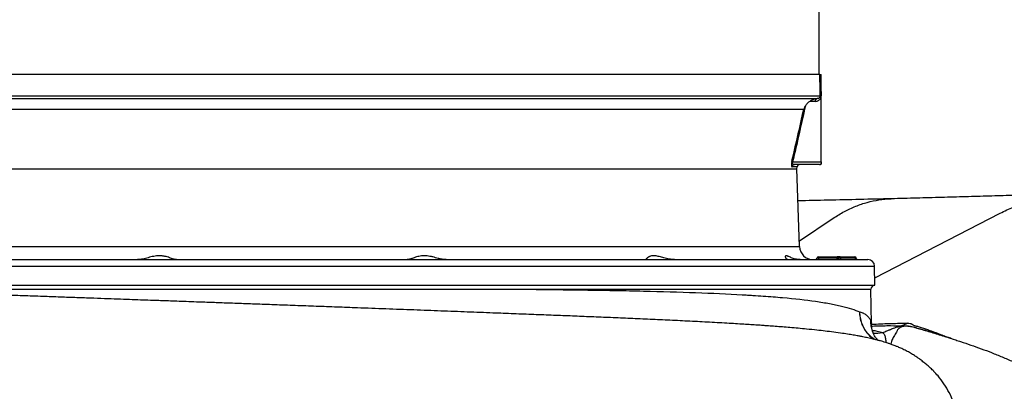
# Model space of a CAD drawing. Header units: millimetres. Extents: x 1861 to 18183, y 1323 to 18697.
# Tile 4 of 17: x 4540 to 8196, y 4571 to 5950. Entities that reach past the tile are written whole.
import ezdxf

# ---------------------------------------------------------------- set-up
doc = ezdxf.new("R2010")
doc.units = ezdxf.units.MM
doc.header["$LTSCALE"] = 5

msp = doc.modelspace()

# ---------------------------------------------------------------- linework, layer by layer
at = {"color": 7, "linetype": 'Continuous', "lineweight": 25}
for p, q in [((7508.3, 5747.4), (7508.3, 14767.4)), ((7511.4, 5747.4), (3757, 5747.4)), ((7514.3, 5747.4), (7515.8, 5747.4)), ((7515.8, 5422.4), (7515.8, 5747.4)), ((3755.1, 5667.5), (7513, 5667.5)), ((7493.4, 5647.4), (7473.5, 5647.4)), ((7451.4, 5617), (3833.2, 5617)), ((7410.2, 5422.4), (7515.8, 5422.4)), ((7510.2, 5412.4), (7417.7, 5412.4)), ((7515.8, 5422.4), (7515.8, 5416.4)), ((7515.8, 5416.4), (7515.8, 5414.1)), ((3889.3, 5397.4), (7425.8, 5397.4)), ((7425.8, 5397.4), (7427.2, 5404.3)), ((7435.9, 5108.1), (7425.8, 5397.4)), ((3412.1, 5059.9), (5550.8, 5059.9)), ((5550.8, 5059.9), (7689.6, 5059.9)), ((7505.8, 5064.9), (7500.8, 5064.9)), ((7505.8, 5069.9), (7505.8, 5064.9)), ((7505.8, 5069.9), (7575.8, 5069.9)), ((7505.8, 5064.9), (7505.8, 5059.9)), ((7575.8, 5064.9), (7505.8, 5064.9)), ((7575.8, 5064.9), (7575.8, 5069.9)), ((7585.8, 5069.9), (7575.8, 5069.9)), ((7575.8, 5059.9), (7575.8, 5064.9)), ((7580.8, 5064.9), (7575.8, 5064.9)), ((7588.3, 5064.9), (7580.8, 5064.9)), ((7585.8, 5069.9), (7640.8, 5069.9)), ((7643.3, 5064.9), (7588.3, 5064.9)), ((7715.8, 4964.9), (7714.6, 5035.3)), ((3554.2, 4964.9), (5550.8, 4964.9)), ((5550.8, 4964.9), (7715.8, 4964.9)), ((7703.1, 4821.3), (7700.8, 4949.9))]:
    msp.add_line(p, q, dxfattribs=at)
at = {"color": 8, "linetype": 'Continuous', "lineweight": 25}
for p, q in [((7427.2, 5404.3), (7408, 5404.3)), ((7715.4, 4992.5), (8180.5, 5232.2)), ((7435.2, 5130.2), (7561.2, 5214.1)), ((3665.7, 5108.1), (5550.8, 5108.1)), ((5550.8, 5108.1), (7435.9, 5108.1)), ((7645.8, 5064.9), (7643.3, 5064.9)), ((3387.1, 5035.3), (5550.8, 5035.3)), ((5550.8, 5035.3), (7714.6, 5035.3))]:
    msp.add_line(p, q, dxfattribs=at)
at = {"color": 7, "linetype": 'Continuous', "lineweight": 25, "flags": 128}
for points in [[(7513, 5667.5), (7512.6, 5687.5), (7511.4, 5747.4)], [(7514.3, 5747.4), (7515.2, 5702.5), (7515.8, 5667.7)], [(4507.8, 5657.4), (4558.4, 5657.4), (4610, 5657.4), (4662.4, 5657.4), (4715.6, 5657.4), (4769.6, 5657.4), (4824.3, 5657.4), (4879.6, 5657.4), (4935.6, 5657.4), (4992.1, 5657.4), (5049.1, 5657.4), (5106.6, 5657.4), (5164.5, 5657.4), (5222.8, 5657.4), (5281.3, 5657.4), (5340.1, 5657.4), (5399.1, 5657.4), (5458.2, 5657.4), (5517.4, 5657.4), (5576.7, 5657.4), (5635.9, 5657.4), (5695, 5657.4), (5754, 5657.4), (5812.8, 5657.4), (5871.4, 5657.4), (5929.7, 5657.4), (5987.6, 5657.4), (6045.2, 5657.4), (6102.3, 5657.4), (6158.9, 5657.4), (6214.9, 5657.4), (6270.3, 5657.4), (6325.1, 5657.4), (6379.2, 5657.4), (6432.5, 5657.4), (6485, 5657.4), (6536.7, 5657.4), (6587.4, 5657.4), (6637.3, 5657.4), (6686.1, 5657.4), (6733.9, 5657.4), (6780.6, 5657.4), (6826.2, 5657.4), (6870.6, 5657.4), (6913.8, 5657.4), (6955.8, 5657.4), (6996.5, 5657.4), (7035.9, 5657.4), (7074, 5657.4), (7110.6, 5657.4), (7145.8, 5657.4), (7179.6, 5657.4), (7211.9, 5657.4), (7242.7, 5657.4), (7271.9, 5657.4), (7299.6, 5657.4), (7325.6, 5657.4), (7350.1, 5657.4), (7372.9, 5657.4), (7394.1, 5657.4), (7413.5, 5657.4), (7431.3, 5657.4), (7447.4, 5657.4), (7461.7, 5657.4), (7474.3, 5657.4), (7485.1, 5657.4), (7494.2, 5657.4), (7501.5, 5657.4)], [(7588.3, 5064.9), (7588.3, 5065.8), (7588.2, 5066.8), (7587.9, 5067.6), (7587.6, 5068.4), (7587.2, 5069), (7586.8, 5069.5), (7586.3, 5069.8), (7585.8, 5069.9)], [(7590.8, 5059.9), (7590.4, 5060), (7589.9, 5060.2), (7589.5, 5060.7), (7589.1, 5061.3), (7588.8, 5062.1), (7588.5, 5063), (7588.4, 5063.9), (7588.3, 5064.9)], [(7643.3, 5064.9), (7643.3, 5065.8), (7643.2, 5066.8), (7642.9, 5067.6), (7642.6, 5068.4), (7642.2, 5069), (7641.8, 5069.5), (7641.3, 5069.8), (7640.8, 5069.9)], [(7645.8, 5059.9), (7645.4, 5060), (7644.9, 5060.2), (7644.5, 5060.7), (7644.1, 5061.3), (7643.8, 5062.1), (7643.5, 5063), (7643.4, 5063.9), (7643.3, 5064.9)]]:
    msp.add_lwpolyline(points, dxfattribs=at)
at = {"color": 7, "linetype": 'Continuous', "lineweight": 25}
for centre, radius, start, end in [((7516.5, 5633.2), 34.5, 91.0698, 95.8651), ((7503.2, 5648.3), 9.84, 115.6743, 185.2095), ((7411.9, 5427.6), 5.52, 217.2569, 251.3075), ((7417.7, 5402.4), 9.93, 90.2227, 169.4704), ((7437, 5402.4), 10, 90, 169.1145), ((7509.7, 5419.1), 6.71, 274.1714, 336.6375), ((7510.2, 5422.4), 10, 270, 304.572), ((7485.9, 5109.9), 50, 182, 270), ((7495.8, 5064.9), 5, 270, 0), ((7505.8, 5064.9), 5, 90, 180), ((7575.8, 5064.9), 5, 270, 0), ((7585.8, 5064.9), 5, 90, 180), ((7640.8, 5064.9), 5, 0, 90), ((7650.8, 5064.9), 5, 180, 270), ((7689.6, 5034.9), 25, 1, 90), ((7715.8, 4949.9), 15, 90, 180)]:
    msp.add_arc(centre, radius, start, end, dxfattribs=at)
at = {"color": 8, "linetype": 'Continuous', "lineweight": 25}
msp.add_arc((7718.4, 4900.8), 114.3, 265.0153, 283.3396, dxfattribs=at)
at = {"color": 7, "linetype": 'Continuous', "lineweight": 25}
for points, knots in [([(7511.4, 5747.4), (7511.5, 5747.4), (7511.8, 5747.4), (7512.8, 5747.4), (7513.5, 5747.4), (7514.3, 5747.4)], [0, 0, 0, 0, 0.5, 0.5, 1, 1, 1, 1]), ([(7493.4, 5647.4), (7495.9, 5647.4), (7498.3, 5647.7), (7501.9, 5648.8), (7503.1, 5649.3), (7505.4, 5650.4), (7506.5, 5651), (7508.7, 5652.6), (7509.7, 5653.5), (7511.7, 5655.6), (7512.5, 5656.8), (7513.7, 5658.8), (7514.1, 5659.5), (7514.7, 5661), (7515, 5661.8), (7515.6, 5664.3), (7515.9, 5666), (7515.8, 5667.7)], [0, 0, 0, 0, 0.25, 0.25, 0.375, 0.375, 0.5, 0.5, 0.625, 0.625, 0.75, 0.75, 0.8125, 0.8125, 0.875, 0.875, 1, 1, 1, 1]), ([(7513, 5667.5), (7513, 5666.9), (7512.9, 5666.4), (7512.7, 5665.3), (7512.5, 5664.8), (7512, 5663.4), (7511.6, 5662.7), (7510.6, 5661.5), (7510.1, 5661), (7509.1, 5660.1), (7508.6, 5659.7), (7507, 5658.7), (7505.9, 5658.3), (7503.7, 5657.7), (7502.6, 5657.5), (7501.5, 5657.4)], [0, 0, 0, 0, 0.0625, 0.0625, 0.125, 0.125, 0.25, 0.25, 0.375, 0.375, 0.5, 0.5, 0.75, 0.75, 1, 1, 1, 1]), ([(7457.6, 5631.1), (7456.2, 5628.8), (7455, 5626.5), (7452.9, 5621.8), (7452.1, 5619.4), (7451.4, 5617)], [0, 0, 0, 0, 0.5, 0.5, 1, 1, 1, 1]), ([(7473.5, 5647.4), (7470.5, 5645.4), (7467.7, 5643.1), (7463.7, 5639.1), (7462.4, 5637.6), (7459.9, 5634.5), (7458.7, 5632.8), (7457.6, 5631.1)], [0, 0, 0, 0, 0.5, 0.5, 0.75, 0.75, 1, 1, 1, 1]), ([(7498.9, 5657.1), (7498.3, 5657), (7497.7, 5657), (7496.4, 5656.7), (7495.8, 5656.6), (7494, 5656.3), (7492.8, 5656), (7490.5, 5655.4), (7489.3, 5655), (7487.1, 5654.3), (7486, 5653.9), (7480.7, 5651.7), (7476.9, 5649.6), (7473.5, 5647.4)], [0, 0, 0, 0, 0.0625, 0.0625, 0.125, 0.125, 0.25, 0.25, 0.375, 0.375, 0.5, 0.5, 1, 1, 1, 1]), ([(7407.5, 5424.3), (7407.4, 5423.5), (7407.2, 5422.6), (7406.8, 5421), (7406.7, 5420.2), (7406.4, 5418.5), (7406.3, 5417.7), (7406.1, 5416.2), (7406, 5415.5), (7405.9, 5413.4), (7405.8, 5412.2), (7405.8, 5410.6), (7405.8, 5410.1), (7405.9, 5409.2), (7405.9, 5408.8), (7406, 5407.6), (7406.1, 5407), (7406.4, 5405.9), (7406.6, 5405.5), (7407.1, 5404.6), (7407.5, 5404.3), (7408, 5404.3)], [0, 0, 0, 0, 0.0625, 0.0625, 0.125, 0.125, 0.1875, 0.1875, 0.25, 0.25, 0.375, 0.375, 0.4375, 0.4375, 0.5, 0.5, 0.625, 0.625, 0.75, 0.75, 1, 1, 1, 1]), ([(7417.7, 5412.4), (7416.7, 5412.4), (7415.8, 5412.5), (7413.9, 5412.9), (7413, 5413.3), (7411.7, 5414.1), (7411.3, 5414.5), (7410.5, 5415.3), (7410.1, 5415.8), (7409.7, 5416.8), (7409.6, 5417.1), (7409.4, 5418), (7409.3, 5418.4), (7409.3, 5419.5), (7409.4, 5420.1), (7409.7, 5421.3), (7409.9, 5421.9), (7410.2, 5422.4)], [0, 0, 0, 0, 0.25, 0.25, 0.5, 0.5, 0.625, 0.625, 0.75, 0.75, 0.8125, 0.8125, 0.875, 0.875, 0.9375, 0.9375, 1, 1, 1, 1]), ([(8456.9, 5305.3), (8432, 5304.5), (8381.5, 5302.9), (8304.1, 5300.4), (8223.9, 5298), (8139.6, 5295.5), (8052.8, 5293.1), (7963.3, 5290.6), (7871.4, 5288.2), (7808, 5286.5), (7776.3, 5285.7)], [0, 0, 0, 0, 0.119499, 0.242671, 0.369146, 0.495485, 0.621702, 0.747836, 0.873923, 1, 1, 1, 1]), ([(8180.5, 5232.2), (8196.9, 5240.2), (8229.7, 5256.2), (8280.3, 5274.7), (8331.6, 5289.2), (8383.4, 5299.3), (8435.5, 5304.8), (8477.1, 5306.5), (8501.2, 5304.9), (8508, 5304.4)], [0, 0, 0, 0, 0.157744, 0.314946, 0.471665, 0.627953, 0.78387, 0.939471, 1, 1, 1, 1]), ([(7777.4, 5285.7), (7738.3, 5284.8), (7660.6, 5283.1), (7544.7, 5280.4), (7467.1, 5278.7), (7430, 5277.8)], [0, 0, 0, 0, 0.346805, 0.687463, 1, 1, 1, 1]), ([(7561.2, 5214.1), (7574.8, 5222.6), (7602, 5239.6), (7644.2, 5258.8), (7687.2, 5273.4), (7730.7, 5282.2), (7760.5, 5286.1), (7775.7, 5285.6), (7776.4, 5285.6)], [0, 0, 0, 0, 0.1979248, 0.3962024, 0.5946826, 0.7932185, 0.9916616, 1, 1, 1, 1]), ([(5122.6, 5059.9), (5121, 5059.9), (5119.2, 5060.1), (5115.4, 5060.9), (5113.3, 5061.5), (5108.9, 5062.8), (5106.6, 5063.6), (5101.6, 5065.3), (5099.1, 5066.2), (5091.1, 5068.9), (5085.3, 5070.7), (5077.5, 5072.4), (5075.9, 5072.7), (5072.6, 5073.2), (5071, 5073.4), (5066, 5074), (5062.6, 5074.2), (5057.4, 5074.2), (5055.7, 5074.2), (5052.2, 5074), (5050.4, 5073.8), (5045.1, 5073.3), (5041.6, 5072.7), (5034.6, 5071.4), (5031.1, 5070.6), (5024.1, 5068.9), (5020.6, 5068), (5010.4, 5065.3), (5003.7, 5063.5), (4995.5, 5061.8), (4993.8, 5061.5), (4990.6, 5060.9), (4989, 5060.7), (4984.2, 5060.1), (4981.1, 5059.9), (4978.1, 5059.9)], [0, 0, 0, 0, 0.0625, 0.0625, 0.125, 0.125, 0.1875, 0.1875, 0.25, 0.25, 0.375, 0.375, 0.40625, 0.40625, 0.4375, 0.4375, 0.5, 0.5, 0.53125, 0.53125, 0.5625, 0.5625, 0.625, 0.625, 0.6875, 0.6875, 0.75, 0.75, 0.875, 0.875, 0.90625, 0.90625, 0.9375, 0.9375, 1, 1, 1, 1]), ([(6123.6, 5059.9), (6120.5, 5059.9), (6117.4, 5060.1), (6111.1, 5060.9), (6107.9, 5061.5), (6103, 5062.5), (6101.3, 5062.8), (6098, 5063.6), (6096.3, 5064), (6091.3, 5065.3), (6087.9, 5066.2), (6081.1, 5068), (6077.6, 5068.9), (6072.4, 5070.1), (6070.7, 5070.5), (6067.2, 5071.3), (6065.4, 5071.7), (6060.1, 5072.7), (6056.6, 5073.3), (6049.6, 5074), (6046.1, 5074.2), (6039.1, 5074.2), (6035.7, 5074), (6029.1, 5073.3), (6025.9, 5072.7), (6019.6, 5071.4), (6016.6, 5070.6), (6010.7, 5068.9), (6008, 5068), (6002.6, 5066.2), (6000.1, 5065.3), (5996.4, 5064), (5995.2, 5063.6), (5992.8, 5062.8), (5991.7, 5062.5), (5988.4, 5061.5), (5986.3, 5060.9), (5983.4, 5060.3), (5982.5, 5060.1), (5980.7, 5059.9), (5979.9, 5059.9), (5979.1, 5059.9)], [0, 0, 0, 0, 0.0625, 0.0625, 0.125, 0.125, 0.15625, 0.15625, 0.1875, 0.1875, 0.25, 0.25, 0.3125, 0.3125, 0.34375, 0.34375, 0.375, 0.375, 0.4375, 0.4375, 0.5, 0.5, 0.5625, 0.5625, 0.625, 0.625, 0.6875, 0.6875, 0.75, 0.75, 0.8125, 0.8125, 0.84375, 0.84375, 0.875, 0.875, 0.9375, 0.9375, 0.96875, 0.96875, 1, 1, 1, 1]), ([(6971, 5059.9), (6964.3, 5059.9), (6957.8, 5060.6), (6948.1, 5062.4), (6944.9, 5063.1), (6938.6, 5064.6), (6935.6, 5065.4), (6926.5, 5067.9), (6920.7, 5069.6), (6912.3, 5071.7), (6909.5, 5072.4), (6904.2, 5073.4), (6901.7, 5073.8), (6898, 5074.1), (6896.7, 5074.2), (6894.3, 5074.2), (6893.2, 5074.2), (6889.8, 5074.1), (6887.6, 5073.8), (6883.7, 5072.9), (6881.8, 5072.4), (6879.3, 5071.4), (6878.4, 5071), (6876.9, 5070.3), (6876.1, 5069.9), (6872.6, 5067.9), (6870.3, 5066.2), (6868.2, 5064.2), (6867.8, 5063.9), (6867.1, 5063.1), (6866.8, 5062.8), (6866, 5061.8), (6865.6, 5061.2), (6865.3, 5060.8)], [0, 0, 0, 0, 0.125, 0.125, 0.1875, 0.1875, 0.25, 0.25, 0.375, 0.375, 0.4375, 0.4375, 0.5, 0.5, 0.53125, 0.53125, 0.5625, 0.5625, 0.625, 0.625, 0.6875, 0.6875, 0.71875, 0.71875, 0.75, 0.75, 0.875, 0.875, 0.90625, 0.90625, 0.9375, 0.9375, 1, 1, 1, 1]), ([(7437.9, 5059.9), (7434.7, 5059.9), (7431.6, 5060.1), (7425.6, 5060.9), (7422.7, 5061.5), (7417.3, 5062.8), (7414.7, 5063.6), (7409.7, 5065.3), (7407.4, 5066.2), (7400.8, 5068.9), (7397, 5070.7), (7393, 5072.4), (7392.2, 5072.7), (7390.8, 5073.2), (7390.1, 5073.4), (7388.2, 5074), (7387.1, 5074.2), (7385.7, 5074.2), (7385.2, 5074.2), (7384.5, 5074), (7384.2, 5073.8), (7383.3, 5073.3), (7383, 5072.7), (7382.6, 5071.4), (7382.7, 5070.6), (7383.1, 5068.9), (7383.4, 5068), (7385.1, 5065.3), (7386.9, 5063.5), (7390.1, 5061.8), (7390.8, 5061.5), (7392.2, 5060.9), (7393, 5060.7), (7395.4, 5060.1), (7397.2, 5059.9), (7399.2, 5059.9)], [0, 0, 0, 0, 0.0625, 0.0625, 0.125, 0.125, 0.1875, 0.1875, 0.25, 0.25, 0.375, 0.375, 0.40625, 0.40625, 0.4375, 0.4375, 0.5, 0.5, 0.53125, 0.53125, 0.5625, 0.5625, 0.625, 0.625, 0.6875, 0.6875, 0.75, 0.75, 0.875, 0.875, 0.90625, 0.90625, 0.9375, 0.9375, 1, 1, 1, 1]), ([(7934.1, 4645.9), (7932.5, 4647.6), (7929.4, 4650.7), (7923.2, 4656.4), (7916.8, 4662.2), (7910.3, 4667.8), (7904.3, 4672.8), (7897.8, 4678.1), (7890.7, 4683.8), (7882.5, 4690), (7873.1, 4696.7), (7861.5, 4704.5), (7847.5, 4713), (7831.7, 4721.6), (7815.9, 4729.4), (7802, 4735.6), (7788.1, 4741.2), (7776.9, 4745.3), (7765.6, 4749.2), (7755.4, 4752.5), (7745.7, 4755.4), (7735.7, 4758.2), (7725, 4761.1), (7712.5, 4764.3), (7700.5, 4767.1), (7689.6, 4769.5), (7680.5, 4771.4), (7671.8, 4773.2), (7664.1, 4774.7), (7656.7, 4776.1), (7648.9, 4777.5), (7639.9, 4779.1), (7630.1, 4780.8), (7615.3, 4783.2), (7593.3, 4786.5), (7564, 4790.6), (7531.9, 4794.5), (7498.7, 4798.3), (7465.1, 4801.8), (7431.4, 4805), (7401.3, 4807.6), (7373, 4809.9), (7346.6, 4812), (7323.9, 4813.6), (7303.6, 4815.1), (7283.9, 4816.4), (7261, 4818), (7234.9, 4819.6), (7205.8, 4821.4), (7161.9, 4824.1), (7103.4, 4827.3), (7029.9, 4831.1), (6956, 4834.7), (6882.1, 4838.2), (6808.6, 4841.4), (6735.8, 4844.5), (6664, 4847.4), (6593.2, 4850.3), (6522, 4853.1), (6449.3, 4855.9), (6374.3, 4858.8), (6292.1, 4862), (6202.2, 4865.4), (6104.2, 4869.2), (6003.4, 4873), (5899.9, 4876.8), (5804.7, 4880.4), (5718.3, 4883.6), (5641.3, 4886.4), (5563.8, 4889.3), (5487.8, 4892.1), (5415.5, 4894.7), (5348.3, 4897.1), (5286.3, 4899.4), (5233.1, 4901.3), (5188.2, 4902.9), (5150.7, 4904.3), (5116.6, 4905.5), (5085.7, 4906.6), (5055.7, 4907.7), (5023.9, 4908.8), (4987.6, 4910.1), (4946.9, 4911.5), (4902.2, 4913.1), (4853.7, 4914.9), (4800.7, 4916.8), (4743.3, 4918.8), (4681.7, 4921), (4614.1, 4923.5), (4543.4, 4926), (4472.3, 4928.6), (4405.5, 4931.1), (4342.4, 4933.4), (4283.1, 4935.6), (4227.6, 4937.7), (4176.3, 4939.6), (4129, 4941.4), (4084.1, 4943.2), (4039.4, 4944.9), (3992.7, 4946.7), (3943.4, 4948.7), (3891.5, 4950.7), (3837.3, 4952.9), (3780.7, 4955.2), (3722.5, 4957.6), (3662.8, 4960.2), (3603, 4962.7), (3544.9, 4965.3), (3492.5, 4967.6), (3446.3, 4969.8), (3405.8, 4971.7), (3368.8, 4973.5), (3335.2, 4975.1), (3304.9, 4976.7), (3277.7, 4978), (3252.7, 4979.4), (3224, 4980.9), (3190.3, 4982.7), (3151.2, 4984.9), (3110.9, 4987.3), (3070.2, 4989.8), (3029.6, 4992.5), (2991.8, 4995.1), (2957.4, 4997.6), (2926.6, 5000), (2898.4, 5002.4), (2873.4, 5004.6), (2851, 5006.7), (2831.2, 5008.8), (2818, 5010.2), (2809.9, 5011.2), (2806, 5011.6), (2802.7, 5012), (2799.9, 5012.4), (2797.4, 5012.7), (2795.1, 5013), (2792.5, 5013.4), (2789.7, 5013.8), (2787, 5014.1), (2784.6, 5014.5), (2782.9, 5014.8), (2781.6, 5015), (2780.9, 5015.1), (2781, 5015.1), (2781, 5015.1)], [0, 0, 0, 0, 0.004305, 0.007983, 0.01106, 0.013002, 0.014661, 0.016089, 0.01736, 0.01864, 0.020294, 0.022391, 0.024944, 0.027947, 0.030922, 0.033587, 0.035985, 0.039598, 0.04315, 0.046713, 0.050044, 0.053097, 0.057023, 0.061578, 0.066724, 0.070011, 0.073419, 0.076541, 0.079237, 0.081596, 0.084286, 0.087497, 0.091092, 0.094331, 0.102408, 0.112738, 0.122133, 0.130897, 0.141207, 0.149448, 0.156904, 0.163669, 0.169834, 0.175391, 0.17915, 0.183529, 0.18853, 0.194155, 0.200406, 0.20689, 0.221307, 0.23528, 0.248808, 0.261887, 0.274514, 0.286685, 0.298397, 0.309644, 0.320693, 0.331907, 0.34327, 0.354769, 0.368753, 0.382943, 0.397345, 0.411966, 0.426811, 0.43734, 0.447984, 0.458746, 0.469362, 0.479286, 0.488496, 0.496988, 0.504757, 0.51035, 0.515491, 0.520178, 0.524408, 0.528249, 0.532552, 0.537569, 0.543304, 0.549419, 0.55618, 0.563585, 0.571637, 0.580338, 0.589644, 0.600432, 0.610703, 0.620457, 0.629693, 0.638581, 0.646926, 0.654727, 0.661981, 0.668702, 0.675577, 0.68298, 0.690893, 0.699337, 0.708316, 0.717841, 0.727916, 0.738352, 0.749326, 0.760275, 0.770572, 0.779209, 0.787316, 0.79489, 0.801927, 0.808424, 0.814378, 0.819795, 0.825203, 0.834007, 0.843549, 0.85383, 0.864775, 0.876284, 0.888342, 0.898944, 0.909682, 0.920402, 0.930697, 0.940557, 0.950565, 0.961039, 0.963931, 0.966581, 0.96899, 0.971156, 0.973081, 0.975087, 0.977616, 0.981006, 0.984927, 0.988694, 0.992181, 0.995386, 0.998973, 1, 1, 1, 1]), ([(3913.2, 4949.9), (3924.6, 4949.9), (3961.7, 4949.9), (4030, 4949.9), (4117.4, 4949.9), (4209.7, 4949.9), (4306, 4949.9), (4406.4, 4949.9), (4510.3, 4949.9), (4617.5, 4949.9), (4727.6, 4949.9), (4840.4, 4949.9), (4955.3, 4949.9), (5072.2, 4949.9), (5190.5, 4949.9), (5310, 4949.9), (5430.2, 4949.9), (5547.3, 4949.9), (5624.2, 4949.9), (5660.8, 4949.9)], [0, 0, 0, 0, 0.027088, 0.088231, 0.149373, 0.210515, 0.271658, 0.3328, 0.393943, 0.455085, 0.516228, 0.57737, 0.638513, 0.699655, 0.760797, 0.82194, 0.883082, 0.944225, 1, 1, 1, 1]), ([(5660.8, 4949.9), (5725.6, 4949.9), (5790.2, 4949.9), (5918.6, 4949.9), (5982.4, 4949.9), (6108.7, 4949.9), (6171.1, 4949.9), (6294.2, 4949.9), (6354.7, 4949.9), (6414.1, 4949.9)], [0, 0, 0, 0, 0.25, 0.25, 0.5, 0.5, 0.75, 0.75, 1, 1, 1, 1]), ([(6414.1, 4949.9), (6492.2, 4949.2), (6568.3, 4948.3), (6651.8, 4947.1), (6661, 4947), (6679.4, 4946.7), (6688.6, 4946.6), (6716, 4946.1), (6734, 4945.8), (6787.5, 4944.8), (6822.3, 4944.1), (6924.2, 4941.7), (6988.7, 4939.8), (7111, 4935.4), (7168.8, 4932.7), (7229.9, 4929.3), (7236.6, 4928.9), (7249.9, 4928.1), (7256.5, 4927.7), (7276, 4926.5), (7288.8, 4925.6), (7326.1, 4922.9), (7349.9, 4921.1), (7418, 4915), (7458.9, 4910.3), (7513.6, 4902.5), (7530.8, 4899.7), (7554.8, 4895.2), (7562.5, 4893.7), (7577.4, 4890.6), (7584.6, 4889), (7618.8, 4880.8), (7641.1, 4873.6), (7658.5, 4865.9)], [0, 0, 0, 0, 0.125, 0.125, 0.140625, 0.140625, 0.15625, 0.15625, 0.1875, 0.1875, 0.25, 0.25, 0.375, 0.375, 0.5, 0.5, 0.515625, 0.515625, 0.53125, 0.53125, 0.5625, 0.5625, 0.625, 0.625, 0.75, 0.75, 0.8125, 0.8125, 0.84375, 0.84375, 0.875, 0.875, 1, 1, 1, 1]), ([(6414.1, 4949.9), (6509.1, 4949.9), (6601.1, 4949.9), (6777, 4949.9), (6861, 4949.9), (7019.3, 4949.9), (7093.6, 4949.9), (7230.9, 4949.9), (7293.9, 4949.9), (7407.4, 4949.9), (7457.8, 4949.9), (7545, 4949.9), (7581.8, 4949.9), (7641, 4949.9), (7663.4, 4949.9), (7693.3, 4949.9), (7700.8, 4949.9), (7700.8, 4949.9)], [0, 0, 0, 0, 0.125, 0.125, 0.25, 0.25, 0.375, 0.375, 0.5, 0.5, 0.625, 0.625, 0.75, 0.75, 0.875, 0.875, 1, 1, 1, 1]), ([(7658.5, 4865.9), (7658.5, 4865.6), (7658.6, 4858.5), (7659.9, 4844.4), (7665.2, 4824.3), (7673.8, 4805.1), (7685.4, 4788), (7698.3, 4774), (7708.1, 4767.2), (7712.3, 4764.3)], [0, 0, 0, 0, 0.00574, 0.176102, 0.351316, 0.523035, 0.699729, 0.871413, 1, 1, 1, 1]), ([(7660, 4865.6), (7662.7, 4865), (7665.3, 4864.3), (7668.9, 4863), (7670.1, 4862.5), (7672.4, 4861.5), (7673.5, 4861), (7678.9, 4858.1), (7682.8, 4855.3), (7689.5, 4849.3), (7692.4, 4846.1), (7695.9, 4840.9), (7697, 4839.2), (7698.8, 4835.6), (7699.6, 4833.8), (7700.3, 4831.9)], [0, 0, 0, 0, 0.125, 0.125, 0.1875, 0.1875, 0.25, 0.25, 0.5, 0.5, 0.75, 0.75, 0.875, 0.875, 1, 1, 1, 1]), ([(7707.2, 4793.3), (7706.9, 4794.2), (7706.4, 4796), (7705.4, 4800.1), (7704.4, 4805.1), (7703.7, 4811), (7703.2, 4816.3), (7703.2, 4820.1), (7703.2, 4821.3)], [0, 0, 0, 0, 0.200447, 0.407875, 0.594392, 0.766052, 0.928385, 1, 1, 1, 1]), ([(7744.8, 4789.6), (7749.7, 4791.4), (7754.6, 4793.3), (7761.9, 4796.2), (7764.3, 4797.1), (7767.9, 4798.6), (7769, 4799), (7770.7, 4799.7), (7771.3, 4800), (7772.4, 4800.5), (7773, 4800.7), (7775.9, 4801.9), (7778.4, 4802.9), (7783.7, 4804.9), (7786.5, 4806), (7792.7, 4808.1), (7796, 4809.1), (7803.2, 4811.2), (7807, 4812.3), (7811.1, 4813.2)], [0, 0, 0, 0, 0.25, 0.25, 0.375, 0.375, 0.4375, 0.4375, 0.46875, 0.46875, 0.5, 0.5, 0.625, 0.625, 0.75, 0.75, 0.875, 0.875, 1, 1, 1, 1]), ([(7811.1, 4813.2), (7812.5, 4813.4), (7813.9, 4813.4), (7816.6, 4813.5), (7817.9, 4813.5), (7820.5, 4813.5), (7821.8, 4813.5), (7824.5, 4813.6), (7825.9, 4813.6), (7828.7, 4813.7), (7830, 4813.7), (7832.6, 4813.7), (7833.8, 4813.6), (7837.3, 4813.5), (7839.4, 4813.3), (7843.3, 4812.9), (7845.2, 4812.6), (7847.9, 4812.2), (7848.7, 4812.1), (7849.7, 4811.9), (7849.8, 4811.8), (7849.9, 4811.8), (7850.2, 4811.7), (7850.8, 4811.5), (7851.4, 4811.4), (7854.6, 4810.4), (7857.7, 4809.6), (7862.5, 4808.3), (7864.2, 4807.8), (7867.5, 4806.9), (7869.2, 4806.5), (7874.3, 4805.1), (7877.7, 4804.1), (7888.3, 4801.2), (7895.5, 4799.1), (7917.7, 4792.7), (7933, 4788), (7956.7, 4780.6), (7964.7, 4778.2), (7976.9, 4774.4), (7981, 4773.1), (7987.2, 4771.2), (7989.3, 4770.5), (7993.5, 4769.3), (7995.6, 4768.6), (7997.7, 4768)], [0, 0, 0, 0, 0.015625, 0.015625, 0.03125, 0.03125, 0.046875, 0.046875, 0.0625, 0.0625, 0.078125, 0.078125, 0.09375, 0.09375, 0.125, 0.125, 0.15625, 0.15625, 0.171875, 0.171875, 0.173828, 0.173828, 0.175781, 0.179687, 0.1875, 0.1875, 0.25, 0.25, 0.28125, 0.28125, 0.3125, 0.3125, 0.375, 0.375, 0.5, 0.5, 0.75, 0.75, 0.875, 0.875, 0.9375, 0.9375, 0.96875, 0.96875, 1, 1, 1, 1]), ([(7836.8, 4824), (7840.4, 4824), (7843.4, 4823.7), (7847.3, 4823), (7848.4, 4822.7), (7850.4, 4822), (7851.3, 4821.6), (7852.9, 4820.8), (7853.7, 4820.3), (7855.1, 4819.4), (7855.8, 4818.9), (7857.1, 4818), (7857.8, 4817.5), (7858.7, 4816.7), (7859.1, 4816.5), (7859.5, 4816.1), (7859.7, 4816), (7860, 4815.8), (7860.2, 4815.6), (7860.3, 4815.5)], [0, 0, 0, 0, 0.25, 0.25, 0.375, 0.375, 0.5, 0.5, 0.625, 0.625, 0.75, 0.75, 0.875, 0.875, 0.9375, 0.9375, 0.96875, 0.96875, 1, 1, 1, 1]), ([(7860.3, 4815.5), (7860.7, 4815.5), (7861, 4815.4), (7861.6, 4815.3), (7862.6, 4815.1), (7863.6, 4814.9), (7865.5, 4814.4), (7868.2, 4813.9), (7870.8, 4813.2), (7873.4, 4812.6), (7874.7, 4812.2), (7878.6, 4811.2), (7881.2, 4810.4), (7886.5, 4808.8), (7889.1, 4808), (7897, 4805.4), (7902.4, 4803.5), (7910.5, 4800.6), (7913.3, 4799.6), (7918.8, 4797.5), (7921.6, 4796.5), (7935.6, 4791.1), (7947.4, 4786.6), (7965.7, 4779.7), (7971.9, 4777.3), (7981.4, 4773.8), (7984.6, 4772.6), (7991.1, 4770.3), (7994.4, 4769.1), (7997.7, 4768)], [0, 0, 0, 0, 0.007812, 0.007812, 0.015625, 0.03125, 0.03125, 0.0625, 0.09375, 0.09375, 0.125, 0.125, 0.1875, 0.1875, 0.25, 0.25, 0.375, 0.375, 0.4375, 0.4375, 0.5, 0.5, 0.75, 0.75, 0.875, 0.875, 0.9375, 0.9375, 1, 1, 1, 1]), ([(7728.2, 4760.2), (7726.4, 4761.9), (7722.4, 4765.6), (7716.9, 4772.8), (7712.3, 4780.4), (7709.7, 4786.1), (7709, 4788), (7708.9, 4788.3)], [0, 0, 0, 0, 0.249948, 0.545617, 0.797339, 0.974385, 1, 1, 1, 1]), ([(7997.7, 4768), (8003.5, 4765.9), (8009.5, 4763.8), (8021.6, 4759.7), (8027.8, 4757.7), (8046.6, 4751.6), (8059.2, 4747.3), (8097.3, 4734.1), (8123.1, 4724.7), (8162.2, 4709.5), (8175.3, 4704.2), (8201.5, 4693.3), (8214.5, 4687.6), (8234, 4678.6), (8240.5, 4675.6), (8253.5, 4669.3), (8260, 4666.1), (8279.3, 4656.2), (8292, 4649.2), (8317.2, 4634.3), (8329.6, 4626.4), (8354, 4609.3), (8366, 4600.1), (8383.5, 4585.3), (8389.3, 4580.2), (8400.7, 4569.6), (8406.2, 4564.1), (8417.1, 4552.8), (8422.4, 4546.9), (8432.7, 4534.7), (8437.8, 4528.4), (8452.4, 4508.7), (8461.6, 4494.5), (8472, 4475.1), (8474, 4471.2), (8478, 4463), (8479.9, 4458.9), (8485.3, 4446.4), (8488.7, 4437.7), (8493.1, 4424.4), (8494.5, 4419.8), (8497.2, 4410.6), (8498.4, 4405.9), (8502, 4391.8), (8504.3, 4382.2), (8508.8, 4362.7), (8511, 4352.9), (8515.2, 4332.9), (8517.3, 4322.7), (8519.3, 4312.5)], [0, 0, 0, 0, 0.03125, 0.03125, 0.0625, 0.0625, 0.125, 0.125, 0.25, 0.25, 0.3125, 0.3125, 0.375, 0.375, 0.40625, 0.40625, 0.4375, 0.4375, 0.5, 0.5, 0.5625, 0.5625, 0.625, 0.625, 0.65625, 0.65625, 0.6875, 0.6875, 0.71875, 0.71875, 0.75, 0.75, 0.8125, 0.8125, 0.828125, 0.828125, 0.84375, 0.84375, 0.875, 0.875, 0.890625, 0.890625, 0.90625, 0.90625, 0.9375, 0.9375, 0.96875, 0.96875, 1, 1, 1, 1]), ([(8077.6, 3772.1), (8077.5, 3783), (8077.2, 3828), (8074.7, 3907.6), (8070.2, 4010.2), (8063.8, 4111.2), (8057.1, 4195), (8050.9, 4261.6), (8045.7, 4311.8), (8040.4, 4359.9), (8034.7, 4406), (8029.8, 4450.2), (8021.4, 4492), (8008.5, 4530.6), (7992.2, 4566.2), (7972.7, 4598.6), (7953.3, 4625.2), (7939.3, 4639.9), (7933.8, 4645.7)], [0, 0, 0, 0, 0.036033, 0.149689, 0.264635, 0.377673, 0.486073, 0.544206, 0.600147, 0.653836, 0.705304, 0.754579, 0.801598, 0.8467, 0.890003, 0.932046, 0.973044, 1, 1, 1, 1])]:
    msp.add_open_spline(points, degree=3, knots=knots, dxfattribs=at)
for points in [[(7457.6, 5631.1), (7442.1, 5561.4), (7426.3, 5491.8), (7410.2, 5422.4)], [(7498.9, 5657.1), (7499.8, 5657.2), (7500.7, 5657.3), (7501.5, 5657.4)], [(7407.5, 5424.3), (7422.4, 5488.4), (7437, 5552.7), (7451.4, 5617)], [(7658.5, 4865.9), (7659, 4865.8), (7659.5, 4865.7), (7660, 4865.6)], [(7836.8, 4824), (7828.4, 4819.7), (7819.8, 4816.1), (7811.1, 4813.2)]]:
    msp.add_open_spline(points, degree=3, dxfattribs=at)
at = {"color": 8, "linetype": 'Continuous', "lineweight": 25}
for points, knots in [([(7714.5, 4763.7), (7710.1, 4766.8), (7700.1, 4773.8), (7687.1, 4788), (7675.4, 4805.2), (7666.8, 4824.3), (7661.3, 4844.6), (7660.4, 4858.6), (7660, 4865.6)], [0, 0, 0, 0, 0.134013, 0.30721, 0.480408, 0.653605, 0.826803, 1, 1, 1, 1]), ([(7700.3, 4831.9), (7701.3, 4829), (7702.9, 4824.4), (7702.9, 4822.1), (7702.9, 4821.3)], [0, 0, 0, 0, 0.6197798, 1, 1, 1, 1]), ([(7709.2, 4788.4), (7708.2, 4790.6), (7704.8, 4798.6), (7701.5, 4813.3), (7700.7, 4825.7), (7700.3, 4831.9)], [0, 0, 0, 0, 0.163715, 0.581857, 1, 1, 1, 1]), ([(7703.2, 4819.4), (7706.2, 4819.6), (7732.1, 4821.7), (7777.2, 4823.4), (7816.9, 4823.8), (7836.8, 4824)], [0, 0, 0, 0, 0.062916, 0.530237, 1, 1, 1, 1]), ([(7811.1, 4813.2), (7794.4, 4813.4), (7761.1, 4813.8), (7724.7, 4813.2), (7704.6, 4812.1), (7703.6, 4812)], [0, 0, 0, 0, 0.488577, 0.975573, 1, 1, 1, 1]), ([(7705.8, 4798.4), (7712, 4797.1), (7726.1, 4794.2), (7738.1, 4791.2), (7744.8, 4789.6)], [0, 0, 0, 0, 0.443561, 1, 1, 1, 1]), ([(7744.8, 4789.6), (7747.1, 4786.7), (7751.7, 4781.1), (7755, 4767.6), (7756.4, 4757.2), (7757.3, 4752.2), (7757.4, 4751.8)], [0, 0, 0, 0, 0.323115, 0.646769, 0.971054, 1, 1, 1, 1]), ([(7997.7, 4768), (7985.8, 4771.6), (7955.4, 4780.9), (7918.4, 4792.2), (7885.7, 4801.6), (7866, 4806.7), (7852.6, 4810.8), (7843.2, 4812.7), (7833.6, 4813.3), (7826.3, 4812.9), (7821.7, 4812.1), (7819.4, 4811.6), (7816.8, 4810.9), (7814.7, 4810.2), (7810.5, 4808.4), (7806.5, 4806), (7802.1, 4802.6), (7799.6, 4799.1), (7797.5, 4793.9), (7791.3, 4784.4), (7784, 4771), (7776.6, 4757.1), (7775.4, 4749.2), (7774.9, 4745.9)], [0, 0, 0, 0, 0.101639, 0.258632, 0.337412, 0.41617, 0.455434, 0.494724, 0.519331, 0.530977, 0.536327, 0.541704, 0.542363, 0.550272, 0.554665, 0.575393, 0.597032, 0.626316, 0.655702, 0.714337, 0.82073, 0.927098, 1, 1, 1, 1])]:
    msp.add_open_spline(points, degree=3, knots=knots, dxfattribs=at)

doc.saveas('drawing.dxf')
